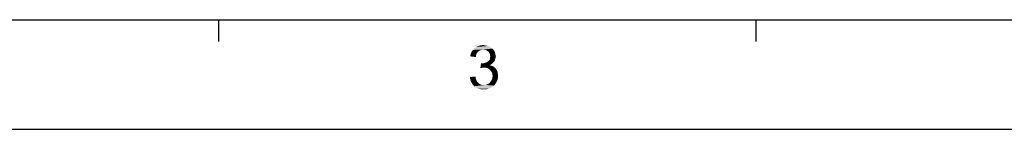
# Model space of a CAD drawing. Extents: x 0 to 841, y 0 to 594.
# Tile 2 of 91: x 135 to 270, y 0 to 15. Entities that reach past the tile are written whole.
import ezdxf

# ---------------------------------------------------------------- set-up
doc = ezdxf.new("R2010")
doc.units = 0
doc.header["$LTSCALE"] = 46.255
doc.header["$MEASUREMENT"] = 0
doc.layers.get('0').update_dxf_attribs({"linetype": 'CONTINUOUS'})

msp = doc.modelspace()

# ---------------------------------------------------------------- linework, layer by layer
at = {"color": 7, "linetype": 'Continuous'}
for p, q in [((15, 15), (826, 15)), ((162.45, 15), (162.45, 12)), ((236.18, 15), (236.18, 12)), ((0, 0), (841, 0))]:
    msp.add_line(p, q, dxfattribs=at)
for points in [[(198.6, 10.87), (198.42, 10.83), (197.18, 10.61)], [(198.6, 10.87), (197.18, 10.61), (197.36, 10.87)], [(198.42, 10.83), (198.25, 10.74), (197.18, 10.61)], [(200.02, 11.05), (197.36, 10.87), (197.58, 11.09)], [(200.02, 11.05), (198.78, 10.92), (197.36, 10.87)], [(197.36, 10.87), (198.78, 10.92), (198.6, 10.87)], [(199.85, 11.18), (197.58, 11.09), (197.85, 11.27)], [(197.58, 11.09), (199.85, 11.18), (200.02, 11.05)], [(199.45, 11.41), (199.67, 11.32), (197.85, 11.27)], [(199.45, 11.41), (197.85, 11.27), (198.11, 11.41)], [(197.85, 11.27), (199.67, 11.32), (199.85, 11.18)], [(199, 11.49), (199.22, 11.45), (198.11, 11.41)], [(199, 11.49), (198.11, 11.41), (198.42, 11.49)], [(198.11, 11.41), (199.22, 11.45), (199.45, 11.41)], [(198.42, 11.49), (198.78, 11.54), (199, 11.49)], [(198.78, 10.92), (200.02, 11.05), (200.16, 10.92)], [(200.16, 10.92), (199, 10.87), (198.78, 10.92)], [(199.18, 10.83), (199, 10.87), (200.16, 10.92)], [(199.31, 10.74), (199.18, 10.83), (200.16, 10.92)], [(199.31, 10.74), (200.16, 10.92), (200.29, 10.74)], [(197.8, 10.12), (197, 9.98), (197.05, 10.29)], [(197, 9.98), (197.8, 10.12), (197.76, 9.89)], [(197.98, 10.52), (197.05, 10.29), (197.18, 10.61)], [(197.98, 10.52), (197.85, 10.34), (197.05, 10.29)], [(197.05, 10.29), (197.85, 10.34), (197.8, 10.12)], [(198.25, 10.74), (198.11, 10.65), (197.18, 10.61)], [(197.18, 10.61), (198.11, 10.65), (197.98, 10.52)], [(200.29, 10.74), (199.49, 10.65), (199.31, 10.74)], [(199.49, 10.65), (200.29, 10.74), (200.38, 10.56)], [(200.38, 10.56), (199.58, 10.52), (199.49, 10.65)], [(200.38, 9.45), (199.54, 9.41), (199.67, 9.54)], [(199.58, 10.52), (200.38, 10.56), (200.42, 10.38)], [(200.42, 10.38), (199.67, 10.34), (199.58, 10.52)], [(199.71, 10.16), (199.67, 10.34), (200.42, 10.38)], [(200.42, 9.63), (199.67, 9.54), (199.71, 9.76)], [(199.67, 9.54), (200.42, 9.63), (200.38, 9.45)], [(199.71, 10.16), (200.42, 10.38), (200.47, 10.16)], [(200.47, 10.16), (199.76, 9.98), (199.71, 10.16)], [(200.51, 9.98), (200.47, 9.81), (199.71, 9.76)], [(200.51, 9.98), (199.71, 9.76), (199.76, 9.98)], [(199.71, 9.76), (200.47, 9.81), (200.42, 9.63)], [(199.76, 9.98), (200.47, 10.16), (200.51, 9.98)], [(198.6, 9.01), (198.38, 8.38), (198.47, 9.05)], [(200.02, 9.01), (199.85, 8.87), (198.38, 8.38)], [(198.6, 9.01), (200.02, 9.01), (198.38, 8.38)], [(199.85, 8.87), (199.67, 8.78), (198.38, 8.38)], [(199.67, 8.78), (199.94, 8.69), (198.38, 8.38)], [(199.94, 8.69), (198.69, 8.43), (198.38, 8.38)], [(198.6, 9.01), (198.82, 9.05), (200.16, 9.14)], [(198.6, 9.01), (200.16, 9.14), (200.02, 9.01)], [(199.94, 8.69), (200.16, 8.61), (198.69, 8.43)], [(200.16, 8.61), (200.34, 8.47), (198.69, 8.43)], [(198.91, 8.43), (198.69, 8.43), (200.34, 8.47)], [(198.82, 9.05), (199, 9.09), (200.16, 9.14)], [(199.14, 8.43), (198.91, 8.43), (200.34, 8.47)], [(200.16, 9.14), (199, 9.09), (199.18, 9.14)], [(199.36, 8.38), (199.14, 8.43), (200.34, 8.47)], [(200.29, 9.27), (199.18, 9.14), (199.4, 9.27)], [(199.18, 9.14), (200.29, 9.27), (200.16, 9.14)], [(199.36, 8.38), (200.34, 8.47), (200.51, 8.29)], [(200.51, 8.29), (199.54, 8.25), (199.36, 8.38)], [(199.4, 9.27), (199.54, 9.41), (200.38, 9.45)], [(199.4, 9.27), (200.38, 9.45), (200.29, 9.27)], [(199.71, 8.12), (199.54, 8.25), (200.51, 8.29)], [(199.71, 8.12), (200.51, 8.29), (200.65, 8.07)], [(200.65, 8.07), (199.85, 7.94), (199.71, 8.12)], [(196.96, 7.14), (197.71, 7.23), (197.76, 6.92)], [(197.76, 6.92), (197, 6.74), (196.96, 7.14)], [(197, 6.74), (197.76, 6.92), (197.85, 6.69)], [(199.85, 7.94), (200.65, 8.07), (200.74, 7.85)], [(200.74, 7.85), (199.98, 7.76), (199.85, 7.94)], [(199.85, 6.61), (199.98, 6.83), (200.78, 6.92)], [(199.85, 6.61), (200.78, 6.92), (200.65, 6.56)], [(199.98, 7.76), (200.74, 7.85), (200.78, 7.58)], [(200.78, 7.58), (200.02, 7.54), (199.98, 7.76)], [(200.78, 6.92), (199.98, 6.83), (200.02, 7.05)], [(200.02, 7.54), (200.78, 7.58), (200.82, 7.32)], [(200.82, 7.32), (200.07, 7.27), (200.02, 7.54)], [(200.02, 7.05), (200.07, 7.27), (200.82, 7.32)], [(200.02, 7.05), (200.82, 7.32), (200.78, 6.92)], [(197.85, 6.69), (197.14, 6.43), (197, 6.74)], [(197.85, 6.69), (197.98, 6.47), (197.14, 6.43)], [(197.14, 6.43), (197.98, 6.47), (198.11, 6.34)], [(198.11, 6.34), (197.31, 6.16), (197.14, 6.43)], [(198.11, 6.34), (198.25, 6.21), (197.31, 6.16)], [(197.31, 6.16), (198.25, 6.21), (198.42, 6.12)], [(198.42, 6.12), (197.54, 5.89), (197.31, 6.16)], [(198.42, 6.12), (198.65, 6.07), (197.54, 5.89)], [(199.09, 6.07), (200.25, 5.98), (197.54, 5.89)], [(198.82, 6.07), (199.09, 6.07), (197.54, 5.89)], [(198.65, 6.07), (198.82, 6.07), (197.54, 5.89)], [(197.54, 5.89), (200.25, 5.98), (199.94, 5.72)], [(199.94, 5.72), (197.8, 5.67), (197.54, 5.89)], [(197.8, 5.67), (199.94, 5.72), (199.58, 5.58)], [(199.58, 5.58), (198.11, 5.54), (197.8, 5.67)], [(198.42, 5.49), (198.11, 5.54), (199.58, 5.58)], [(198.42, 5.49), (199.58, 5.58), (199.22, 5.49)], [(199.22, 5.49), (198.82, 5.45), (198.42, 5.49)], [(199.09, 6.07), (199.31, 6.16), (200.47, 6.25)], [(199.09, 6.07), (200.47, 6.25), (200.25, 5.98)], [(200.47, 6.25), (199.31, 6.16), (199.54, 6.25)], [(199.54, 6.25), (199.71, 6.43), (200.65, 6.56)], [(199.54, 6.25), (200.65, 6.56), (200.47, 6.25)], [(200.65, 6.56), (199.71, 6.43), (199.85, 6.61)]]:
    msp.add_solid(points, dxfattribs=at)

doc.saveas('drawing.dxf')
